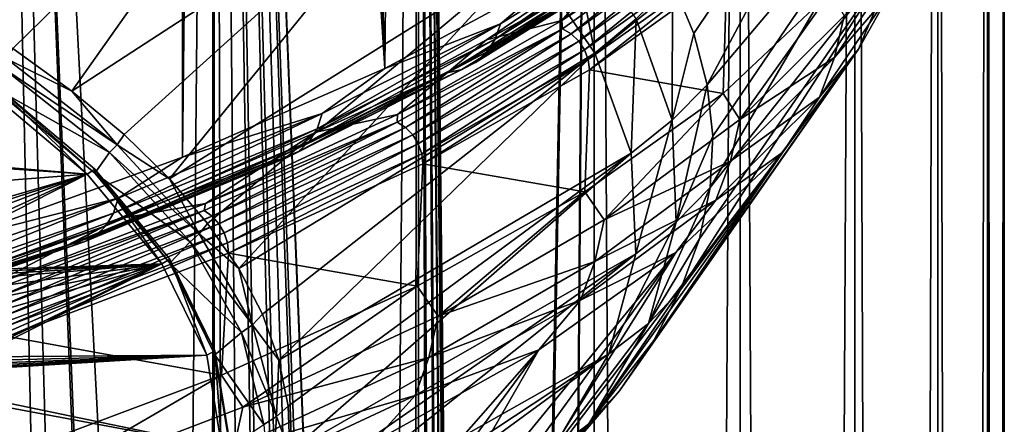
# Model space of a CAD drawing. Header units: millimetres. Extents: x -24 to 24, y 0 to 188.
# Tile 253 of 256: x 18.15 to 24.25, y 134.42 to 136.93. Entities that reach past the tile are written whole.
import ezdxf

# ---------------------------------------------------------------- set-up
doc = ezdxf.new("R2010")
doc.units = ezdxf.units.MM
doc.header["$LTSCALE"] = 58.620611
for name, color, linetype in [('168', 7, 'CONTINUOUS'), ('169', 7, 'CONTINUOUS'), ('194', 7, 'CONTINUOUS'), ('197', 7, 'CONTINUOUS'), ('201', 7, 'CONTINUOUS'), ('214', 7, 'CONTINUOUS'), ('215', 7, 'CONTINUOUS'), ('216', 7, 'CONTINUOUS'), ('222', 7, 'CONTINUOUS'), ('223', 7, 'CONTINUOUS'), ('226', 7, 'CONTINUOUS'), ('228', 7, 'CONTINUOUS'), ('279', 7, 'CONTINUOUS'), ('31', 7, 'CONTINUOUS'), ('348', 7, 'CONTINUOUS')]:
    doc.layers.add(name, color=color, linetype=linetype)

msp = doc.modelspace()

# ---------------------------------------------------------------- linework, layer by layer
at = {"layer": '168', "color": 7, "linetype": 'CONTINUOUS'}
for points in [[(21.1264, 136.9002, 221.8282), (22.0605, 137.4834, 223.678), (21.0935, 136.8054, 221.8767), (21.1264, 136.9002, 221.8282)], [(21.0935, 136.8054, 221.8767), (22.0605, 137.4834, 223.678), (22.0261, 137.3877, 223.7236), (21.0935, 136.8054, 221.8767)], [(21.1264, 136.9002, 221.8282), (21.4878, 137.2063, 222.4332), (22.0605, 137.4834, 223.678), (21.1264, 136.9002, 221.8282)], [(21.9171, 137.3977, 224.6886), (21.0401, 136.8005, 222.7945), (21.7146, 137.1719, 223.9312), (21.9171, 137.3977, 224.6886)], [(21.0935, 136.8054, 221.8767), (22.0261, 137.3877, 223.7236), (21.0409, 136.7242, 221.932), (21.0935, 136.8054, 221.8767)], [(21.0409, 136.7242, 221.932), (22.0261, 137.3877, 223.7236), (21.9711, 137.3051, 223.7743), (21.0409, 136.7242, 221.932)], [(21.0409, 136.7242, 221.932), (21.9711, 137.3051, 223.7743), (20.9712, 136.6606, 221.9914), (21.0409, 136.7242, 221.932)], [(20.9712, 136.6606, 221.9914), (21.9711, 137.3051, 223.7743), (21.8984, 137.2395, 223.8275), (20.9712, 136.6606, 221.9914)], [(20.9712, 136.6606, 221.9914), (21.8984, 137.2395, 223.8275), (20.888, 136.6178, 222.0519), (20.9712, 136.6606, 221.9914)], [(20.888, 136.6178, 222.0519), (21.8984, 137.2395, 223.8275), (21.8114, 137.1944, 223.8807), (20.888, 136.6178, 222.0519)], [(20.4089, 136.6238, 220.5858), (21.4878, 137.2063, 222.4332), (21.1264, 136.9002, 221.8282), (20.4089, 136.6238, 220.5858)], [(21.7146, 137.1719, 223.9312), (20.7953, 136.5978, 222.1104), (21.8114, 137.1944, 223.8807), (21.7146, 137.1719, 223.9312)], [(20.7953, 136.5978, 222.1104), (20.888, 136.6178, 222.0519), (21.8114, 137.1944, 223.8807), (20.7953, 136.5978, 222.1104)], [(21.7146, 137.1719, 223.9312), (21.0401, 136.8005, 222.7945), (20.7953, 136.5978, 222.1104), (21.7146, 137.1719, 223.9312)], [(20.0223, 136.3445, 220.0658), (21.1264, 136.9002, 221.8282), (19.9911, 136.2506, 220.117), (20.0223, 136.3445, 220.0658)], [(19.9911, 136.2506, 220.117), (21.1264, 136.9002, 221.8282), (21.0935, 136.8054, 221.8767), (19.9911, 136.2506, 220.117)], [(20.0223, 136.3445, 220.0658), (20.4089, 136.6238, 220.5858), (21.1264, 136.9002, 221.8282), (20.0223, 136.3445, 220.0658)], [(19.9911, 136.2506, 220.117), (21.0935, 136.8054, 221.8767), (19.9412, 136.1708, 220.1767), (19.9911, 136.2506, 220.117)], [(19.9412, 136.1708, 220.1767), (21.0935, 136.8054, 221.8767), (21.0409, 136.7242, 221.932), (19.9412, 136.1708, 220.1767)], [(21.0401, 136.8005, 222.7945), (19.9836, 136.2302, 220.9855), (20.7953, 136.5978, 222.1104), (21.0401, 136.8005, 222.7945)], [(19.9412, 136.1708, 220.1767), (21.0409, 136.7242, 221.932), (19.8752, 136.109, 220.2419), (19.9412, 136.1708, 220.1767)], [(19.8752, 136.109, 220.2419), (21.0409, 136.7242, 221.932), (20.9712, 136.6606, 221.9914), (19.8752, 136.109, 220.2419)], [(19.8752, 136.109, 220.2419), (20.9712, 136.6606, 221.9914), (19.7963, 136.0683, 220.3093), (19.8752, 136.109, 220.2419)], [(19.7963, 136.0683, 220.3093), (20.9712, 136.6606, 221.9914), (20.888, 136.6178, 222.0519), (19.7963, 136.0683, 220.3093)], [(19.1559, 136.0738, 218.8413), (20.4089, 136.6238, 220.5858), (20.0223, 136.3445, 220.0658), (19.1559, 136.0738, 218.8413)], [(20.7953, 136.5978, 222.1104), (19.7084, 136.0508, 220.3756), (20.888, 136.6178, 222.0519), (20.7953, 136.5978, 222.1104)], [(19.7084, 136.0508, 220.3756), (19.7963, 136.0683, 220.3093), (20.888, 136.6178, 222.0519), (19.7084, 136.0508, 220.3756)], [(20.7953, 136.5978, 222.1104), (19.9836, 136.2302, 220.9855), (19.7084, 136.0508, 220.3756), (20.7953, 136.5978, 222.1104)], [(18.757, 135.8208, 218.4048), (20.0223, 136.3445, 220.0658), (18.7277, 135.7277, 218.4586), (18.757, 135.8208, 218.4048)], [(18.7277, 135.7277, 218.4586), (20.0223, 136.3445, 220.0658), (19.9911, 136.2506, 220.117), (18.7277, 135.7277, 218.4586)], [(18.757, 135.8208, 218.4048), (19.1559, 136.0738, 218.8413), (20.0223, 136.3445, 220.0658), (18.757, 135.8208, 218.4048)], [(18.7277, 135.7277, 218.4586), (19.9911, 136.2506, 220.117), (18.681, 135.6492, 218.5225), (18.7277, 135.7277, 218.4586)], [(18.681, 135.6492, 218.5225), (19.9911, 136.2506, 220.117), (19.9412, 136.1708, 220.1767), (18.681, 135.6492, 218.5225)], [(19.9836, 136.2302, 220.9855), (18.7566, 135.6916, 219.2773), (19.7084, 136.0508, 220.3756), (19.9836, 136.2302, 220.9855)], [(18.681, 135.6492, 218.5225), (19.9412, 136.1708, 220.1767), (18.6192, 135.5891, 218.5931), (18.681, 135.6492, 218.5225)], [(18.6192, 135.5891, 218.5931), (19.9412, 136.1708, 220.1767), (19.8752, 136.109, 220.2419), (18.6192, 135.5891, 218.5931)], [(17.7394, 135.5608, 217.2145), (19.1559, 136.0738, 218.8413), (18.757, 135.8208, 218.4048), (17.7394, 135.5608, 217.2145)], [(19.7084, 136.0508, 220.3756), (18.4629, 135.5354, 218.7407), (19.7963, 136.0683, 220.3093), (19.7084, 136.0508, 220.3756)], [(18.4629, 135.5354, 218.7407), (18.5452, 135.5505, 218.6671), (19.7963, 136.0683, 220.3093), (18.4629, 135.5354, 218.7407)], [(19.7084, 136.0508, 220.3756), (18.7566, 135.6916, 219.2773), (18.4629, 135.5354, 218.7407), (19.7084, 136.0508, 220.3756)], [(18.6192, 135.5891, 218.5931), (19.8752, 136.109, 220.2419), (18.5452, 135.5505, 218.6671), (18.6192, 135.5891, 218.5931)], [(18.5452, 135.5505, 218.6671), (19.8752, 136.109, 220.2419), (19.7963, 136.0683, 220.3093), (18.5452, 135.5505, 218.6671)], [(17.3406, 135.3333, 216.8587), (18.757, 135.8208, 218.4048), (17.3136, 135.241, 216.9149), (17.3406, 135.3333, 216.8587)], [(17.3136, 135.241, 216.9149), (18.757, 135.8208, 218.4048), (18.7277, 135.7277, 218.4586), (17.3136, 135.241, 216.9149)], [(17.3406, 135.3333, 216.8587), (17.7394, 135.5608, 217.2145), (18.757, 135.8208, 218.4048), (17.3406, 135.3333, 216.8587)], [(17.3136, 135.241, 216.9149), (18.7277, 135.7277, 218.4586), (17.2704, 135.1637, 216.9826), (17.3136, 135.241, 216.9149)], [(17.2704, 135.1637, 216.9826), (18.7277, 135.7277, 218.4586), (18.681, 135.6492, 218.5225), (17.2704, 135.1637, 216.9826)], [(18.7566, 135.6916, 219.2773), (17.3695, 135.1893, 217.6844), (18.4629, 135.5354, 218.7407), (18.7566, 135.6916, 219.2773)], [(17.2704, 135.1637, 216.9826), (18.681, 135.6492, 218.5225), (17.2132, 135.1052, 217.0583), (17.2704, 135.1637, 216.9826)], [(17.2132, 135.1052, 217.0583), (18.681, 135.6492, 218.5225), (18.6192, 135.5891, 218.5931), (17.2132, 135.1052, 217.0583)], [(17.2132, 135.1052, 217.0583), (18.6192, 135.5891, 218.5931), (17.1449, 135.0686, 217.1384), (17.2132, 135.1052, 217.0583)], [(17.1449, 135.0686, 217.1384), (18.6192, 135.5891, 218.5931), (18.5452, 135.5505, 218.6671), (17.1449, 135.0686, 217.1384)], [(18.4629, 135.5354, 218.7407), (17.0688, 135.0555, 217.2188), (18.5452, 135.5505, 218.6671), (18.4629, 135.5354, 218.7407)], [(17.0688, 135.0555, 217.2188), (17.1449, 135.0686, 217.1384), (18.5452, 135.5505, 218.6671), (17.0688, 135.0555, 217.2188)], [(18.4629, 135.5354, 218.7407), (17.3695, 135.1893, 217.6844), (17.0688, 135.0555, 217.2188), (18.4629, 135.5354, 218.7407)]]:
    msp.add_3dface(points, dxfattribs=at)
at = {"layer": '169', "color": 7, "linetype": 'CONTINUOUS'}
for points in [[(20.7122, 167.416, 210.8298), (20.4089, 136.6238, 220.5858), (19.4575, 166.8796, 209.0568), (20.7122, 167.416, 210.8298)], [(21.4878, 137.2063, 222.4332), (20.4089, 136.6238, 220.5858), (20.7122, 167.416, 210.8298), (21.4878, 137.2063, 222.4332)], [(19.4575, 166.8796, 209.0568), (20.4089, 136.6238, 220.5858), (19.4002, 160.0153, 211.251), (19.4575, 166.8796, 209.0568)], [(19.4002, 160.0153, 211.251), (20.4089, 136.6238, 220.5858), (19.3427, 153.1164, 213.4562), (19.4002, 160.0153, 211.251)], [(20.4089, 136.6238, 220.5858), (19.1559, 136.0738, 218.8413), (19.3427, 153.1164, 213.4562), (20.4089, 136.6238, 220.5858)], [(19.3427, 153.1164, 213.4562), (19.1559, 136.0738, 218.8413), (19.1628, 152.2478, 213.4938), (19.3427, 153.1164, 213.4562)], [(19.1559, 136.0738, 218.8413), (17.7394, 135.5608, 217.2145), (19.1628, 152.2478, 213.4938), (19.1559, 136.0738, 218.8413)], [(19.1628, 152.2478, 213.4938), (17.7394, 135.5608, 217.2145), (18.9617, 151.3801, 213.5088), (19.1628, 152.2478, 213.4938)], [(18.9617, 151.3801, 213.5088), (17.7394, 135.5608, 217.2145), (18.9212, 151.2158, 213.5091), (18.9617, 151.3801, 213.5088)], [(18.9212, 151.2158, 213.5091), (17.7394, 135.5608, 217.2145), (18.7409, 150.5222, 213.5018), (18.9212, 151.2158, 213.5091)], [(18.7409, 150.5222, 213.5018), (17.7394, 135.5608, 217.2145), (18.502, 149.6828, 213.474), (18.7409, 150.5222, 213.5018)], [(18.502, 149.6828, 213.474), (17.7394, 135.5608, 217.2145), (18.4368, 149.4675, 213.4635), (18.502, 149.6828, 213.474)], [(18.4368, 149.4675, 213.4635), (17.7394, 135.5608, 217.2145), (17.978, 148.0873, 213.363), (18.4368, 149.4675, 213.4635)]]:
    msp.add_3dface(points, dxfattribs=at)
at = {"layer": '194', "color": 7, "linetype": 'CONTINUOUS'}
for points in [[(22.3257, 136.84, 236.171), (23.5707, 138.6993, 235.7431), (22.1929, 137.1556, 237.1721), (22.3257, 136.84, 236.171)], [(22.4089, 136.5228, 235.1652), (23.5707, 138.6993, 235.7431), (22.3257, 136.84, 236.171), (22.4089, 136.5228, 235.1652)], [(23.6954, 138.0465, 233.6728), (23.5707, 138.6993, 235.7431), (22.4089, 136.5228, 235.1652), (23.6954, 138.0465, 233.6728)], [(22.4424, 136.2048, 234.1567), (23.6954, 138.0465, 233.6728), (22.4089, 136.5228, 235.1652), (22.4424, 136.2048, 234.1567)], [(23.6206, 137.3931, 231.6003), (23.6954, 138.0465, 233.6728), (22.4259, 135.8867, 233.1478), (23.6206, 137.3931, 231.6003)], [(22.4259, 135.8867, 233.1478), (23.6954, 138.0465, 233.6728), (22.4424, 136.2048, 234.1567), (22.4259, 135.8867, 233.1478)], [(23.347, 136.7444, 229.5431), (23.6206, 137.3931, 231.6003), (22.2437, 135.253, 231.1379), (23.347, 136.7444, 229.5431)], [(22.2437, 135.253, 231.1379), (23.6206, 137.3931, 231.6003), (22.3596, 135.5692, 232.1408), (22.2437, 135.253, 231.1379)], [(22.3596, 135.5692, 232.1408), (23.6206, 137.3931, 231.6003), (22.4259, 135.8867, 233.1478), (22.3596, 135.5692, 232.1408)], [(22.8768, 136.1061, 227.5184), (23.347, 136.7444, 229.5431), (21.8638, 134.6272, 229.1532), (22.8768, 136.1061, 227.5184)], [(21.8638, 134.6272, 229.1532), (23.347, 136.7444, 229.5431), (22.0783, 134.9388, 230.1413), (21.8638, 134.6272, 229.1532)], [(22.0783, 134.9388, 230.1413), (23.347, 136.7444, 229.5431), (22.2437, 135.253, 231.1379), (22.0783, 134.9388, 230.1413)], [(22.214, 135.4833, 225.5434), (22.8768, 136.1061, 227.5184), (21.2897, 134.015, 227.2115), (22.214, 135.4833, 225.5434)], [(21.2897, 134.015, 227.2115), (22.8768, 136.1061, 227.5184), (21.6008, 134.3191, 228.1759), (21.2897, 134.015, 227.2115)], [(21.6008, 134.3191, 228.1759), (22.8768, 136.1061, 227.5184), (21.8638, 134.6272, 229.1532), (21.6008, 134.3191, 228.1759)], [(21.3641, 134.8815, 223.6346), (22.214, 135.4833, 225.5434), (20.5265, 133.4218, 225.3299), (21.3641, 134.8815, 223.6346)], [(20.5265, 133.4218, 225.3299), (22.214, 135.4833, 225.5434), (20.9314, 133.7157, 226.2621), (20.5265, 133.4218, 225.3299)], [(20.9314, 133.7157, 226.2621), (22.214, 135.4833, 225.5434), (21.2897, 134.015, 227.2115), (20.9314, 133.7157, 226.2621)], [(20.3344, 134.3056, 221.8082), (21.3641, 134.8815, 223.6346), (19.5809, 132.8528, 223.5253), (20.3344, 134.3056, 221.8082)], [(19.5809, 132.8528, 223.5253), (21.3641, 134.8815, 223.6346), (20.076, 133.1339, 224.417), (19.5809, 132.8528, 223.5253)], [(20.076, 133.1339, 224.417), (21.3641, 134.8815, 223.6346), (20.5265, 133.4218, 225.3299), (20.076, 133.1339, 224.417)]]:
    msp.add_3dface(points, dxfattribs=at)
at = {"layer": '197', "color": 7, "linetype": 'CONTINUOUS'}
for points in [[(21.7124, 136.7195, 237.3705), (21.5474, 137.5491, 239.2758), (21.2955, 137.3302, 239.3073), (21.7124, 136.7195, 237.3705)], [(21.9669, 136.9307, 237.3144), (21.5474, 137.5491, 239.2758), (21.7124, 136.7195, 237.3705), (21.9669, 136.9307, 237.3144)], [(22.1929, 137.1556, 237.1721), (21.9669, 136.9307, 237.3144), (22.1906, 136.3031, 235.324), (22.1929, 137.1556, 237.1721)], [(22.3257, 136.84, 236.171), (22.1929, 137.1556, 237.1721), (22.1906, 136.3031, 235.324), (22.3257, 136.84, 236.171)], [(21.9362, 136.0997, 235.4048), (21.9669, 136.9307, 237.3144), (21.7124, 136.7195, 237.3705), (21.9362, 136.0997, 235.4048)], [(22.1906, 136.3031, 235.324), (21.9669, 136.9307, 237.3144), (21.9362, 136.0997, 235.4048), (22.1906, 136.3031, 235.324)], [(22.4089, 136.5228, 235.1652), (22.3257, 136.84, 236.171), (22.1906, 136.3031, 235.324), (22.4089, 136.5228, 235.1652)], [(22.4089, 136.5228, 235.1652), (22.1906, 136.3031, 235.324), (22.2164, 135.672, 233.3224), (22.4089, 136.5228, 235.1652)], [(22.4424, 136.2048, 234.1567), (22.4089, 136.5228, 235.1652), (22.2164, 135.672, 233.3224), (22.4424, 136.2048, 234.1567)], [(21.9648, 135.4764, 233.4278), (22.1906, 136.3031, 235.324), (21.9362, 136.0997, 235.4048), (21.9648, 135.4764, 233.4278)], [(22.2164, 135.672, 233.3224), (22.1906, 136.3031, 235.324), (21.9648, 135.4764, 233.4278), (22.2164, 135.672, 233.3224)], [(22.4259, 135.8867, 233.1478), (22.4424, 136.2048, 234.1567), (22.2164, 135.672, 233.3224), (22.4259, 135.8867, 233.1478)], [(22.3596, 135.5692, 232.1408), (22.4259, 135.8867, 233.1478), (22.0443, 135.043, 231.3274), (22.3596, 135.5692, 232.1408)], [(22.4259, 135.8867, 233.1478), (22.2164, 135.672, 233.3224), (22.0443, 135.043, 231.3274), (22.4259, 135.8867, 233.1478)], [(22.0443, 135.043, 231.3274), (22.2164, 135.672, 233.3224), (21.7979, 134.855, 231.4569), (22.0443, 135.043, 231.3274)], [(21.7979, 134.855, 231.4569), (22.2164, 135.672, 233.3224), (21.9648, 135.4764, 233.4278), (21.7979, 134.855, 231.4569)], [(22.2437, 135.253, 231.1379), (22.3596, 135.5692, 232.1408), (22.0443, 135.043, 231.3274), (22.2437, 135.253, 231.1379)], [(22.0783, 134.9388, 230.1413), (22.2437, 135.253, 231.1379), (21.6755, 134.4216, 229.3568), (22.0783, 134.9388, 230.1413)], [(22.2437, 135.253, 231.1379), (22.0443, 135.043, 231.3274), (21.6755, 134.4216, 229.3568), (22.2437, 135.253, 231.1379)], [(21.6755, 134.4216, 229.3568), (22.0443, 135.043, 231.3274), (21.437, 134.2411, 229.5099), (21.6755, 134.4216, 229.3568)], [(21.437, 134.2411, 229.5099), (22.0443, 135.043, 231.3274), (21.7979, 134.855, 231.4569), (21.437, 134.2411, 229.5099)], [(21.8638, 134.6272, 229.1532), (22.0783, 134.9388, 230.1413), (21.6755, 134.4216, 229.3568), (21.8638, 134.6272, 229.1532)], [(21.6008, 134.3191, 228.1759), (21.8638, 134.6272, 229.1532), (21.1136, 133.8135, 227.4281), (21.6008, 134.3191, 228.1759)], [(21.8638, 134.6272, 229.1532), (21.6755, 134.4216, 229.3568), (21.1136, 133.8135, 227.4281), (21.8638, 134.6272, 229.1532)], [(21.1136, 133.8135, 227.4281), (21.6755, 134.4216, 229.3568), (20.8853, 133.6401, 227.6039), (21.1136, 133.8135, 227.4281)], [(20.8853, 133.6401, 227.6039), (21.6755, 134.4216, 229.3568), (21.437, 134.2411, 229.5099), (20.8853, 133.6401, 227.6039)]]:
    msp.add_3dface(points, dxfattribs=at)
at = {"layer": '201', "color": 7, "linetype": 'CONTINUOUS'}
for points in [[(23.6206, 137.3931, 231.6003), (23.347, 136.7444, 229.5431), (23.5462, 137.1014, 229.8565), (23.6206, 137.3931, 231.6003)], [(23.6408, 137.3481, 229.7668), (23.5462, 137.1014, 229.8565), (23.1973, 136.6911, 227.6833), (23.6408, 137.3481, 229.7668)], [(23.6408, 137.3481, 229.7668), (23.1973, 136.6911, 227.6833), (23.2565, 136.9509, 227.6), (23.6408, 137.3481, 229.7668)], [(23.1753, 137.0984, 227.146), (22.6114, 136.3078, 225.5602), (22.5069, 136.4682, 225.1474), (23.1753, 137.0984, 227.146)], [(23.2565, 136.9509, 227.6), (22.6114, 136.3078, 225.5602), (23.1753, 137.0984, 227.146), (23.2565, 136.9509, 227.6)], [(23.5462, 137.1014, 229.8565), (23.347, 136.7444, 229.5431), (23.104, 136.447, 227.7812), (23.5462, 137.1014, 229.8565)], [(23.5462, 137.1014, 229.8565), (23.104, 136.447, 227.7812), (23.1973, 136.6911, 227.6833), (23.5462, 137.1014, 229.8565)], [(23.2565, 136.9509, 227.6), (23.1973, 136.6911, 227.6833), (22.6114, 136.3078, 225.5602), (23.2565, 136.9509, 227.6)], [(23.347, 136.7444, 229.5431), (22.8768, 136.1061, 227.5184), (23.104, 136.447, 227.7812), (23.347, 136.7444, 229.5431)], [(23.1973, 136.6911, 227.6833), (23.104, 136.447, 227.7812), (22.5523, 136.0495, 225.6483), (23.1973, 136.6911, 227.6833)], [(23.1973, 136.6911, 227.6833), (22.5523, 136.0495, 225.6483), (22.6114, 136.3078, 225.5602), (23.1973, 136.6911, 227.6833)], [(22.5069, 136.4682, 225.1474), (21.77, 135.6855, 223.5866), (21.6494, 135.8591, 223.2155), (22.5069, 136.4682, 225.1474)], [(22.6114, 136.3078, 225.5602), (21.77, 135.6855, 223.5866), (22.5069, 136.4682, 225.1474), (22.6114, 136.3078, 225.5602)], [(23.104, 136.447, 227.7812), (22.8768, 136.1061, 227.5184), (22.4612, 135.8079, 225.7541), (23.104, 136.447, 227.7812)], [(23.104, 136.447, 227.7812), (22.4612, 135.8079, 225.7541), (22.5523, 136.0495, 225.6483), (23.104, 136.447, 227.7812)], [(22.6114, 136.3078, 225.5602), (22.5523, 136.0495, 225.6483), (21.77, 135.6855, 223.5866), (22.6114, 136.3078, 225.5602)], [(22.8768, 136.1061, 227.5184), (22.214, 135.4833, 225.5434), (22.4612, 135.8079, 225.7541), (22.8768, 136.1061, 227.5184)], [(22.5523, 136.0495, 225.6483), (22.4612, 135.8079, 225.7541), (21.7114, 135.4286, 223.6793), (22.5523, 136.0495, 225.6483)], [(22.5523, 136.0495, 225.6483), (21.7114, 135.4286, 223.6793), (21.77, 135.6855, 223.5866), (22.5523, 136.0495, 225.6483)], [(21.6494, 135.8591, 223.2155), (20.7397, 135.0894, 221.6962), (20.6101, 135.2762, 221.3666), (21.6494, 135.8591, 223.2155)], [(21.77, 135.6855, 223.5866), (20.7397, 135.0894, 221.6962), (21.6494, 135.8591, 223.2155), (21.77, 135.6855, 223.5866)], [(22.4612, 135.8079, 225.7541), (22.214, 135.4833, 225.5434), (21.6234, 135.1895, 223.7929), (22.4612, 135.8079, 225.7541)], [(22.4612, 135.8079, 225.7541), (21.6234, 135.1895, 223.7929), (21.7114, 135.4286, 223.6793), (22.4612, 135.8079, 225.7541)], [(21.77, 135.6855, 223.5866), (21.7114, 135.4286, 223.6793), (20.7397, 135.0894, 221.6962), (21.77, 135.6855, 223.5866)], [(22.214, 135.4833, 225.5434), (21.3641, 134.8815, 223.6346), (21.6234, 135.1895, 223.7929), (22.214, 135.4833, 225.5434)], [(21.7114, 135.4286, 223.6793), (21.6234, 135.1895, 223.7929), (20.6821, 134.834, 221.7935), (21.7114, 135.4286, 223.6793)], [(21.7114, 135.4286, 223.6793), (20.6821, 134.834, 221.7935), (20.7397, 135.0894, 221.6962), (21.7114, 135.4286, 223.6793)], [(20.6101, 135.2762, 221.3666), (19.5294, 134.5248, 219.9055), (19.3976, 134.7243, 219.6162), (20.6101, 135.2762, 221.3666)], [(20.7397, 135.0894, 221.6962), (19.5294, 134.5248, 219.9055), (20.6101, 135.2762, 221.3666), (20.7397, 135.0894, 221.6962)], [(21.6234, 135.1895, 223.7929), (21.3641, 134.8815, 223.6346), (20.5977, 134.5973, 221.9147), (21.6234, 135.1895, 223.7929)], [(21.6234, 135.1895, 223.7929), (20.5977, 134.5973, 221.9147), (20.6821, 134.834, 221.7935), (21.6234, 135.1895, 223.7929)], [(20.7397, 135.0894, 221.6962), (20.6821, 134.834, 221.7935), (19.5294, 134.5248, 219.9055), (20.7397, 135.0894, 221.6962)], [(20.6821, 134.834, 221.7935), (20.5977, 134.5973, 221.9147), (19.4732, 134.2708, 220.0072), (20.6821, 134.834, 221.7935)], [(20.6821, 134.834, 221.7935), (19.4732, 134.2708, 220.0072), (19.5294, 134.5248, 219.9055), (20.6821, 134.834, 221.7935)], [(21.3641, 134.8815, 223.6346), (20.3344, 134.3056, 221.8082), (20.5977, 134.5973, 221.9147), (21.3641, 134.8815, 223.6346)], [(19.3976, 134.7243, 219.6162), (18.1497, 133.9965, 218.2299), (18.0222, 134.2081, 217.979), (19.3976, 134.7243, 219.6162)], [(19.5294, 134.5248, 219.9055), (18.1497, 133.9965, 218.2299), (19.3976, 134.7243, 219.6162), (19.5294, 134.5248, 219.9055)], [(20.5977, 134.5973, 221.9147), (20.3344, 134.3056, 221.8082), (19.3932, 134.0364, 220.1356), (20.5977, 134.5973, 221.9147)], [(20.5977, 134.5973, 221.9147), (19.3932, 134.0364, 220.1356), (19.4732, 134.2708, 220.0072), (20.5977, 134.5973, 221.9147)], [(19.5294, 134.5248, 219.9055), (19.4732, 134.2708, 220.0072), (18.1497, 133.9965, 218.2299), (19.5294, 134.5248, 219.9055)]]:
    msp.add_3dface(points, dxfattribs=at)
at = {"layer": '214', "color": 7, "linetype": 'CONTINUOUS'}
for points in [[(18.0303, 136.6367, 242.0617), (17.9694, 136.5153, 241.6745), (18.7038, 136.1023, 240.3667), (18.0303, 136.6367, 242.0617)], [(17.9694, 136.5153, 241.6745), (18.6124, 135.9749, 239.9605), (18.7038, 136.1023, 240.3667), (17.9694, 136.5153, 241.6745)], [(18.7038, 136.1023, 240.3667), (18.6124, 135.9749, 239.9605), (19.2027, 135.5508, 238.6175), (18.7038, 136.1023, 240.3667)], [(18.6124, 135.9749, 239.9605), (19.0763, 135.4181, 238.1946), (19.2027, 135.5508, 238.6175), (18.6124, 135.9749, 239.9605)], [(19.2027, 135.5508, 238.6175), (19.0763, 135.4181, 238.1946), (19.5221, 134.9874, 236.8306), (19.2027, 135.5508, 238.6175)], [(19.0763, 135.4181, 238.1946), (19.3563, 134.8504, 236.3939), (19.5221, 134.9874, 236.8306), (19.0763, 135.4181, 238.1946)], [(19.5221, 134.9874, 236.8306), (19.3563, 134.8504, 236.3939), (19.6591, 134.4173, 235.0227), (19.5221, 134.9874, 236.8306)], [(19.3563, 134.8504, 236.3939), (19.45, 134.2771, 234.5756), (19.6591, 134.4173, 235.0227), (19.3563, 134.8504, 236.3939)]]:
    msp.add_3dface(points, dxfattribs=at)
at = {"layer": '215', "color": 7, "linetype": 'CONTINUOUS'}
for points in [[(18.1041, 136.7469, 242.2623), (18.0676, 136.6835, 242.1724), (18.4704, 136.4831, 241.4254), (18.1041, 136.7469, 242.2623)], [(18.0676, 136.6835, 242.1724), (18.0303, 136.6367, 242.0617), (18.75, 136.1501, 240.4806), (18.0676, 136.6835, 242.1724)], [(18.0676, 136.6835, 242.1724), (18.75, 136.1501, 240.4806), (18.4704, 136.4831, 241.4254), (18.0676, 136.6835, 242.1724)], [(18.0303, 136.6367, 242.0617), (18.7038, 136.1023, 240.3667), (18.75, 136.1501, 240.4806), (18.0303, 136.6367, 242.0617)], [(18.4704, 136.4831, 241.4254), (18.75, 136.1501, 240.4806), (18.7943, 136.2142, 240.5728), (18.4704, 136.4831, 241.4254)], [(18.7943, 136.2142, 240.5728), (18.75, 136.1501, 240.4806), (19.0749, 135.941, 239.7063), (18.7943, 136.2142, 240.5728)], [(18.75, 136.1501, 240.4806), (18.7038, 136.1023, 240.3667), (19.2587, 135.5995, 238.7342), (18.75, 136.1501, 240.4806)], [(18.75, 136.1501, 240.4806), (19.2587, 135.5995, 238.7342), (19.0749, 135.941, 239.7063), (18.75, 136.1501, 240.4806)], [(18.7038, 136.1023, 240.3667), (19.2027, 135.5508, 238.6175), (19.2587, 135.5995, 238.7342), (18.7038, 136.1023, 240.3667)], [(19.0749, 135.941, 239.7063), (19.2587, 135.5995, 238.7342), (19.3116, 135.6641, 238.828), (19.0749, 135.941, 239.7063)], [(19.3116, 135.6641, 238.828), (19.2587, 135.5995, 238.7342), (19.5038, 135.3841, 237.9399), (19.3116, 135.6641, 238.828)], [(19.2587, 135.5995, 238.7342), (19.2027, 135.5508, 238.6175), (19.589, 135.0367, 236.9492), (19.2587, 135.5995, 238.7342)], [(19.2587, 135.5995, 238.7342), (19.589, 135.0367, 236.9492), (19.5038, 135.3841, 237.9399), (19.2587, 135.5995, 238.7342)], [(19.2027, 135.5508, 238.6175), (19.5221, 134.9874, 236.8306), (19.589, 135.0367, 236.9492), (19.2027, 135.5508, 238.6175)], [(19.5038, 135.3841, 237.9399), (19.589, 135.0367, 236.9492), (19.6512, 135.1016, 237.0439), (19.5038, 135.3841, 237.9399)], [(19.6512, 135.1016, 237.0439), (19.589, 135.0367, 236.9492), (19.7534, 134.8173, 236.1423), (19.6512, 135.1016, 237.0439)], [(19.589, 135.0367, 236.9492), (19.5221, 134.9874, 236.8306), (19.7378, 134.4669, 235.1421), (19.589, 135.0367, 236.9492)], [(19.589, 135.0367, 236.9492), (19.7378, 134.4669, 235.1421), (19.7534, 134.8173, 236.1423), (19.589, 135.0367, 236.9492)], [(19.5221, 134.9874, 236.8306), (19.6591, 134.4173, 235.0227), (19.7378, 134.4669, 235.1421), (19.5221, 134.9874, 236.8306)], [(19.7534, 134.8173, 236.1423), (19.7378, 134.4669, 235.1421), (19.8101, 134.5319, 235.2371), (19.7534, 134.8173, 236.1423)], [(19.8101, 134.5319, 235.2371), (19.7378, 134.4669, 235.1421), (19.8212, 134.246, 234.3303), (19.8101, 134.5319, 235.2371)], [(19.7378, 134.4669, 235.1421), (19.6591, 134.4173, 235.0227), (19.7038, 133.8955, 233.3298), (19.7378, 134.4669, 235.1421)], [(19.7378, 134.4669, 235.1421), (19.7038, 133.8955, 233.3298), (19.8212, 134.246, 234.3303), (19.7378, 134.4669, 235.1421)]]:
    msp.add_3dface(points, dxfattribs=at)
at = {"layer": '216', "color": 7, "linetype": 'CONTINUOUS'}
for points in [[(19.8984, 138.5026, 243.0259), (17.6961, 137.0052, 243.0814), (18.1041, 136.7469, 242.2623), (19.8984, 138.5026, 243.0259)], [(19.8984, 138.5026, 243.0259), (18.1041, 136.7469, 242.2623), (18.4704, 136.4831, 241.4254), (19.8984, 138.5026, 243.0259)], [(20.689, 137.9263, 241.198), (19.8984, 138.5026, 243.0259), (18.4704, 136.4831, 241.4254), (20.689, 137.9263, 241.198)], [(20.689, 137.9263, 241.198), (18.4704, 136.4831, 241.4254), (18.7943, 136.2142, 240.5728), (20.689, 137.9263, 241.198)], [(20.689, 137.9263, 241.198), (18.7943, 136.2142, 240.5728), (19.0749, 135.941, 239.7063), (20.689, 137.9263, 241.198)], [(21.2955, 137.3302, 239.3073), (20.689, 137.9263, 241.198), (19.0749, 135.941, 239.7063), (21.2955, 137.3302, 239.3073)], [(21.2955, 137.3302, 239.3073), (19.0749, 135.941, 239.7063), (19.3116, 135.6641, 238.828), (21.2955, 137.3302, 239.3073)], [(21.2955, 137.3302, 239.3073), (19.3116, 135.6641, 238.828), (19.5038, 135.3841, 237.9399), (21.2955, 137.3302, 239.3073)], [(21.7124, 136.7195, 237.3705), (21.2955, 137.3302, 239.3073), (19.5038, 135.3841, 237.9399), (21.7124, 136.7195, 237.3705)], [(21.7124, 136.7195, 237.3705), (19.5038, 135.3841, 237.9399), (19.6512, 135.1016, 237.0439), (21.7124, 136.7195, 237.3705)], [(21.7124, 136.7195, 237.3705), (19.6512, 135.1016, 237.0439), (19.7534, 134.8173, 236.1423), (21.7124, 136.7195, 237.3705)], [(21.9362, 136.0997, 235.4048), (21.7124, 136.7195, 237.3705), (19.7534, 134.8173, 236.1423), (21.9362, 136.0997, 235.4048)], [(21.9362, 136.0997, 235.4048), (19.7534, 134.8173, 236.1423), (19.8101, 134.5319, 235.2371), (21.9362, 136.0997, 235.4048)], [(21.9362, 136.0997, 235.4048), (19.8101, 134.5319, 235.2371), (19.8212, 134.246, 234.3303), (21.9362, 136.0997, 235.4048)], [(21.9648, 135.4764, 233.4278), (21.9362, 136.0997, 235.4048), (19.8212, 134.246, 234.3303), (21.9648, 135.4764, 233.4278)], [(21.7979, 134.855, 231.4569), (21.9648, 135.4764, 233.4278), (19.7068, 133.6753, 232.5204), (21.7979, 134.855, 231.4569)], [(21.9648, 135.4764, 233.4278), (19.7868, 133.9602, 233.424), (19.7068, 133.6753, 232.5204), (21.9648, 135.4764, 233.4278)], [(21.9648, 135.4764, 233.4278), (19.8212, 134.246, 234.3303), (19.7868, 133.9602, 233.424), (21.9648, 135.4764, 233.4278)], [(21.437, 134.2411, 229.5099), (21.7979, 134.855, 231.4569), (19.411, 133.1106, 230.7292), (21.437, 134.2411, 229.5099)], [(21.7979, 134.855, 231.4569), (19.5814, 133.3919, 231.6214), (19.411, 133.1106, 230.7292), (21.7979, 134.855, 231.4569)], [(21.7979, 134.855, 231.4569), (19.7068, 133.6753, 232.5204), (19.5814, 133.3919, 231.6214), (21.7979, 134.855, 231.4569)]]:
    msp.add_3dface(points, dxfattribs=at)
at = {"layer": '222', "color": 7, "linetype": 'CONTINUOUS'}
for points in [[(22.5291, 137.2249, 224.9718), (22.5069, 136.4682, 225.1474), (21.6783, 136.6159, 223.0403), (22.5291, 137.2249, 224.9718)], [(23.1753, 137.0984, 227.146), (22.5069, 136.4682, 225.1474), (22.5291, 137.2249, 224.9718), (23.1753, 137.0984, 227.146)], [(21.6783, 136.6159, 223.0403), (21.6494, 135.8591, 223.2155), (20.6459, 136.0329, 221.1911), (21.6783, 136.6159, 223.0403)], [(22.5069, 136.4682, 225.1474), (21.6494, 135.8591, 223.2155), (21.6783, 136.6159, 223.0403), (22.5069, 136.4682, 225.1474)], [(20.6459, 136.0329, 221.1911), (20.6101, 135.2762, 221.3666), (19.4406, 135.4806, 219.4397), (20.6459, 136.0329, 221.1911)], [(21.6494, 135.8591, 223.2155), (20.6101, 135.2762, 221.3666), (20.6459, 136.0329, 221.1911), (21.6494, 135.8591, 223.2155)], [(19.4406, 135.4806, 219.4397), (19.3976, 134.7243, 219.6162), (18.0724, 134.9639, 217.8008), (19.4406, 135.4806, 219.4397)], [(20.6101, 135.2762, 221.3666), (19.3976, 134.7243, 219.6162), (19.4406, 135.4806, 219.4397), (20.6101, 135.2762, 221.3666)], [(19.3976, 134.7243, 219.6162), (18.0222, 134.2081, 217.979), (18.0724, 134.9639, 217.8008), (19.3976, 134.7243, 219.6162)]]:
    msp.add_3dface(points, dxfattribs=at)
at = {"layer": '223', "color": 7, "linetype": 'CONTINUOUS'}
for points in [[(21.5071, 136.9214, 223.1779), (22.3425, 137.529, 225.1051), (22.3549, 137.4745, 224.9601), (21.5071, 136.9214, 223.1779)], [(21.5107, 136.8702, 223.0436), (21.5071, 136.9214, 223.1779), (22.3549, 137.4745, 224.9601), (21.5107, 136.8702, 223.0436)], [(21.5107, 136.8702, 223.0436), (22.3549, 137.4745, 224.9601), (21.5652, 136.8386, 223.0264), (21.5107, 136.8702, 223.0436)], [(21.5652, 136.8386, 223.0264), (22.3549, 137.4745, 224.9601), (22.4116, 137.4444, 224.9478), (21.5652, 136.8386, 223.0264)], [(21.5652, 136.8386, 223.0264), (22.4116, 137.4444, 224.9478), (21.6121, 136.794, 223.0171), (21.5652, 136.8386, 223.0264)], [(21.6121, 136.794, 223.0171), (22.4116, 137.4444, 224.9478), (22.4602, 137.4012, 224.9427), (21.6121, 136.794, 223.0171)], [(21.6121, 136.794, 223.0171), (22.4602, 137.4012, 224.9427), (21.648, 136.7395, 223.0164), (21.6121, 136.794, 223.0171)], [(21.648, 136.7395, 223.0164), (22.4602, 137.4012, 224.9427), (22.4976, 137.3476, 224.9452), (21.648, 136.7395, 223.0164)], [(21.6706, 136.6787, 223.0244), (21.648, 136.7395, 223.0164), (22.4976, 137.3476, 224.9452), (21.6706, 136.6787, 223.0244)], [(22.5211, 137.2875, 224.9551), (21.6706, 136.6787, 223.0244), (22.4976, 137.3476, 224.9452), (22.5211, 137.2875, 224.9551)], [(22.5211, 137.2875, 224.9551), (21.6783, 136.6159, 223.0403), (21.6706, 136.6787, 223.0244), (22.5211, 137.2875, 224.9551)], [(22.5291, 137.2249, 224.9718), (21.6783, 136.6159, 223.0403), (22.5211, 137.2875, 224.9551), (22.5291, 137.2249, 224.9718)], [(20.4893, 136.3394, 221.3321), (21.5071, 136.9214, 223.1779), (21.5107, 136.8702, 223.0436), (20.4893, 136.3394, 221.3321)], [(20.4863, 136.2917, 221.2087), (20.4893, 136.3394, 221.3321), (21.5107, 136.8702, 223.0436), (20.4863, 136.2917, 221.2087)], [(20.4863, 136.2917, 221.2087), (21.5107, 136.8702, 223.0436), (20.5383, 136.2586, 221.1869), (20.4863, 136.2917, 221.2087)], [(20.5383, 136.2586, 221.1869), (21.5107, 136.8702, 223.0436), (21.5652, 136.8386, 223.0264), (20.5383, 136.2586, 221.1869)], [(20.5383, 136.2586, 221.1869), (21.5652, 136.8386, 223.0264), (20.5829, 136.2128, 221.1736), (20.5383, 136.2586, 221.1869)], [(20.5829, 136.2128, 221.1736), (21.5652, 136.8386, 223.0264), (21.6121, 136.794, 223.0171), (20.5829, 136.2128, 221.1736)], [(20.5829, 136.2128, 221.1736), (21.6121, 136.794, 223.0171), (20.6171, 136.1573, 221.1698), (20.5829, 136.2128, 221.1736)], [(20.6171, 136.1573, 221.1698), (21.6121, 136.794, 223.0171), (21.648, 136.7395, 223.0164), (20.6171, 136.1573, 221.1698)], [(20.6386, 136.0959, 221.1758), (20.6171, 136.1573, 221.1698), (21.648, 136.7395, 223.0164), (20.6386, 136.0959, 221.1758)], [(21.6706, 136.6787, 223.0244), (20.6386, 136.0959, 221.1758), (21.648, 136.7395, 223.0164), (21.6706, 136.6787, 223.0244)], [(21.6706, 136.6787, 223.0244), (20.6459, 136.0329, 221.1911), (20.6386, 136.0959, 221.1758), (21.6706, 136.6787, 223.0244)], [(21.6783, 136.6159, 223.0403), (20.6459, 136.0329, 221.1911), (21.6706, 136.6787, 223.0244), (21.6783, 136.6159, 223.0403)], [(19.2978, 135.7881, 219.5834), (20.4893, 136.3394, 221.3321), (20.4863, 136.2917, 221.2087), (19.2978, 135.7881, 219.5834)], [(19.2903, 135.7437, 219.4709), (19.2978, 135.7881, 219.5834), (20.4863, 136.2917, 221.2087), (19.2903, 135.7437, 219.4709)], [(19.2903, 135.7437, 219.4709), (20.4863, 136.2917, 221.2087), (19.3392, 135.7093, 219.4446), (19.2903, 135.7437, 219.4709)], [(19.3392, 135.7093, 219.4446), (20.4863, 136.2917, 221.2087), (20.5383, 136.2586, 221.1869), (19.3392, 135.7093, 219.4446)], [(19.3392, 135.7093, 219.4446), (20.5383, 136.2586, 221.1869), (19.3812, 135.6622, 219.4275), (19.3392, 135.7093, 219.4446)], [(19.3812, 135.6622, 219.4275), (20.5383, 136.2586, 221.1869), (20.5829, 136.2128, 221.1736), (19.3812, 135.6622, 219.4275)], [(19.3812, 135.6622, 219.4275), (20.5829, 136.2128, 221.1736), (19.4135, 135.6058, 219.4209), (19.3812, 135.6622, 219.4275)], [(19.4135, 135.6058, 219.4209), (20.5829, 136.2128, 221.1736), (20.6171, 136.1573, 221.1698), (19.4135, 135.6058, 219.4209)], [(19.4337, 135.5438, 219.425), (19.4135, 135.6058, 219.4209), (20.6171, 136.1573, 221.1698), (19.4337, 135.5438, 219.425)], [(20.6386, 136.0959, 221.1758), (19.4337, 135.5438, 219.425), (20.6171, 136.1573, 221.1698), (20.6386, 136.0959, 221.1758)], [(20.6386, 136.0959, 221.1758), (19.4406, 135.4806, 219.4397), (19.4337, 135.5438, 219.425), (20.6386, 136.0959, 221.1758)], [(20.6459, 136.0329, 221.1911), (19.4406, 135.4806, 219.4397), (20.6386, 136.0959, 221.1758), (20.6459, 136.0329, 221.1911)], [(17.9428, 135.272, 217.9467), (19.2978, 135.7881, 219.5834), (19.2903, 135.7437, 219.4709), (17.9428, 135.272, 217.9467)], [(17.9327, 135.2309, 217.8446), (17.9428, 135.272, 217.9467), (19.2903, 135.7437, 219.4709), (17.9327, 135.2309, 217.8446)], [(17.9327, 135.2309, 217.8446), (19.2903, 135.7437, 219.4709), (17.9782, 135.1952, 217.8142), (17.9327, 135.2309, 217.8446)], [(17.9782, 135.1952, 217.8142), (19.2903, 135.7437, 219.4709), (19.3392, 135.7093, 219.4446), (17.9782, 135.1952, 217.8142)], [(17.9782, 135.1952, 217.8142), (19.3392, 135.7093, 219.4446), (18.0172, 135.1471, 217.7936), (17.9782, 135.1952, 217.8142)], [(18.0172, 135.1471, 217.7936), (19.3392, 135.7093, 219.4446), (19.3812, 135.6622, 219.4275), (18.0172, 135.1471, 217.7936)], [(18.0172, 135.1471, 217.7936), (19.3812, 135.6622, 219.4275), (18.0472, 135.0898, 217.7842), (18.0172, 135.1471, 217.7936)], [(18.0472, 135.0898, 217.7842), (19.3812, 135.6622, 219.4275), (19.4135, 135.6058, 219.4209), (18.0472, 135.0898, 217.7842)], [(18.066, 135.0273, 217.7866), (18.0472, 135.0898, 217.7842), (19.4135, 135.6058, 219.4209), (18.066, 135.0273, 217.7866)], [(19.4337, 135.5438, 219.425), (18.066, 135.0273, 217.7866), (19.4135, 135.6058, 219.4209), (19.4337, 135.5438, 219.425)], [(19.4337, 135.5438, 219.425), (18.0724, 134.9639, 217.8008), (18.066, 135.0273, 217.7866), (19.4337, 135.5438, 219.425)], [(19.4406, 135.4806, 219.4397), (18.0724, 134.9639, 217.8008), (19.4337, 135.5438, 219.425), (19.4406, 135.4806, 219.4397)]]:
    msp.add_3dface(points, dxfattribs=at)
at = {"layer": '226', "color": 7, "linetype": 'CONTINUOUS'}
for points in [[(21.9171, 137.3977, 224.6886), (22.3425, 137.529, 225.1051), (21.5071, 136.9214, 223.1779), (21.9171, 137.3977, 224.6886)], [(21.0401, 136.8005, 222.7945), (21.9171, 137.3977, 224.6886), (21.5071, 136.9214, 223.1779), (21.0401, 136.8005, 222.7945)], [(21.0401, 136.8005, 222.7945), (21.5071, 136.9214, 223.1779), (20.4893, 136.3394, 221.3321), (21.0401, 136.8005, 222.7945)], [(19.9836, 136.2302, 220.9855), (21.0401, 136.8005, 222.7945), (20.4893, 136.3394, 221.3321), (19.9836, 136.2302, 220.9855)], [(19.9836, 136.2302, 220.9855), (20.4893, 136.3394, 221.3321), (19.2978, 135.7881, 219.5834), (19.9836, 136.2302, 220.9855)], [(18.7566, 135.6916, 219.2773), (19.9836, 136.2302, 220.9855), (19.2978, 135.7881, 219.5834), (18.7566, 135.6916, 219.2773)], [(18.7566, 135.6916, 219.2773), (19.2978, 135.7881, 219.5834), (17.9428, 135.272, 217.9467), (18.7566, 135.6916, 219.2773)], [(17.3695, 135.1893, 217.6844), (18.7566, 135.6916, 219.2773), (17.9428, 135.272, 217.9467), (17.3695, 135.1893, 217.6844)]]:
    msp.add_3dface(points, dxfattribs=at)
at = {"layer": '228', "color": 7, "linetype": 'CONTINUOUS'}
for points in [[(18.6124, 135.9749, 239.9605), (17.9694, 136.5153, 241.6745), (17.9694, 136.5402, 241.6665), (18.6124, 135.9749, 239.9605)], [(18.6125, 135.9998, 239.9525), (18.6124, 135.9749, 239.9605), (17.9694, 136.5402, 241.6665), (18.6125, 135.9998, 239.9525)], [(19.0763, 135.4181, 238.1946), (18.6124, 135.9749, 239.9605), (18.6125, 135.9998, 239.9525), (19.0763, 135.4181, 238.1946)], [(19.0763, 135.443, 238.1867), (19.0763, 135.4181, 238.1946), (18.6125, 135.9998, 239.9525), (19.0763, 135.443, 238.1867)], [(19.3563, 134.8753, 236.386), (19.0763, 135.4181, 238.1946), (19.0763, 135.443, 238.1867), (19.3563, 134.8753, 236.386)], [(19.3563, 134.8504, 236.3939), (19.0763, 135.4181, 238.1946), (19.3563, 134.8753, 236.386), (19.3563, 134.8504, 236.3939)], [(19.45, 134.302, 234.5678), (19.3563, 134.8504, 236.3939), (19.3563, 134.8753, 236.386), (19.45, 134.302, 234.5678)], [(19.45, 134.2771, 234.5756), (19.3563, 134.8504, 236.3939), (19.45, 134.302, 234.5678), (19.45, 134.2771, 234.5756)]]:
    msp.add_3dface(points, dxfattribs=at)
at = {"layer": '279', "color": 7, "linetype": 'CONTINUOUS'}
for points in [[(18.5647, 135.9698, 239.9467), (17.9233, 136.5089, 241.6563), (16.1775, 136.1674, 240.412), (18.5647, 135.9698, 239.9467)], [(15.802, 135.7552, 238.9728), (18.5647, 135.9698, 239.9467), (15.9811, 136.1457, 240.312), (15.802, 135.7552, 238.9728)], [(15.9811, 136.1457, 240.312), (18.5647, 135.9698, 239.9467), (16.1775, 136.1674, 240.412), (15.9811, 136.1457, 240.312)], [(18.5647, 135.9698, 239.9467), (15.802, 135.7552, 238.9728), (16.6009, 135.4011, 237.9341), (18.5647, 135.9698, 239.9467)], [(16.8136, 135.4041, 237.9755), (18.5647, 135.9698, 239.9467), (16.6009, 135.4011, 237.9341), (16.8136, 135.4041, 237.9755)], [(17.0367, 135.3954, 237.9776), (18.5647, 135.9698, 239.9467), (16.8136, 135.4041, 237.9755), (17.0367, 135.3954, 237.9776)], [(17.259, 135.3746, 237.9374), (18.5647, 135.9698, 239.9467), (17.0367, 135.3954, 237.9776), (17.259, 135.3746, 237.9374)], [(17.3657, 135.3599, 237.9018), (18.5647, 135.9698, 239.9467), (17.259, 135.3746, 237.9374), (17.3657, 135.3599, 237.9018)], [(19.0272, 135.4145, 238.1854), (18.5647, 135.9698, 239.9467), (17.3657, 135.3599, 237.9018), (19.0272, 135.4145, 238.1854)], [(17.4682, 135.3424, 237.8562), (19.0272, 135.4145, 238.1854), (17.3657, 135.3599, 237.9018), (17.4682, 135.3424, 237.8562)], [(17.5653, 135.3223, 237.8012), (19.0272, 135.4145, 238.1854), (17.4682, 135.3424, 237.8562), (17.5653, 135.3223, 237.8012)], [(17.6562, 135.2997, 237.7373), (19.0272, 135.4145, 238.1854), (17.5653, 135.3223, 237.8012), (17.6562, 135.2997, 237.7373)], [(17.8159, 135.2479, 237.5854), (19.0272, 135.4145, 238.1854), (17.6562, 135.2997, 237.7373), (17.8159, 135.2479, 237.5854)], [(17.9411, 135.1889, 237.4063), (19.0272, 135.4145, 238.1854), (17.8159, 135.2479, 237.5854), (17.9411, 135.1889, 237.4063)], [(19.3066, 134.8482, 236.3894), (19.0272, 135.4145, 238.1854), (17.878, 134.8383, 236.2741), (19.3066, 134.8482, 236.3894)], [(17.878, 134.8383, 236.2741), (19.0272, 135.4145, 238.1854), (17.9368, 134.8655, 236.3671), (17.878, 134.8383, 236.2741)], [(17.9368, 134.8655, 236.3671), (19.0272, 135.4145, 238.1854), (18.0244, 134.9254, 236.5671), (17.9368, 134.8655, 236.3671)], [(18.0271, 135.1247, 237.207), (19.0272, 135.4145, 238.1854), (17.9411, 135.1889, 237.4063), (18.0271, 135.1247, 237.207)], [(18.0244, 134.9254, 236.5671), (19.0272, 135.4145, 238.1854), (18.0695, 134.9903, 236.7792), (18.0244, 134.9254, 236.5671)], [(18.0704, 135.0576, 236.9952), (19.0272, 135.4145, 238.1854), (18.0271, 135.1247, 237.207), (18.0704, 135.0576, 236.9952)], [(18.0695, 134.9903, 236.7792), (19.0272, 135.4145, 238.1854), (18.0704, 135.0576, 236.9952), (18.0695, 134.9903, 236.7792)], [(19.4, 134.2764, 234.5759), (19.3066, 134.8482, 236.3894), (17.2505, 134.7222, 235.8282), (19.4, 134.2764, 234.5759)], [(17.2505, 134.7222, 235.8282), (19.3066, 134.8482, 236.3894), (17.4597, 134.7398, 235.912), (17.2505, 134.7222, 235.8282)], [(17.4597, 134.7398, 235.912), (19.3066, 134.8482, 236.3894), (17.5574, 134.7537, 235.9683), (17.4597, 134.7398, 235.912)], [(17.5574, 134.7537, 235.9683), (19.3066, 134.8482, 236.3894), (17.6489, 134.7707, 236.0332), (17.5574, 134.7537, 235.9683)], [(17.6489, 134.7707, 236.0332), (19.3066, 134.8482, 236.3894), (17.7334, 134.7906, 236.1063), (17.6489, 134.7707, 236.0332)], [(17.7334, 134.7906, 236.1063), (19.3066, 134.8482, 236.3894), (17.81, 134.8132, 236.1869), (17.7334, 134.7906, 236.1063)], [(17.81, 134.8132, 236.1869), (19.3066, 134.8482, 236.3894), (17.878, 134.8383, 236.2741), (17.81, 134.8132, 236.1869)], [(16.4686, 134.36, 234.5477), (19.4, 134.2764, 234.5759), (17.0334, 134.7183, 235.7849), (16.4686, 134.36, 234.5477)], [(17.0334, 134.7183, 235.7849), (19.4, 134.2764, 234.5759), (17.2505, 134.7222, 235.8282), (17.0334, 134.7183, 235.7849)]]:
    msp.add_3dface(points, dxfattribs=at)
at = {"layer": '31', "color": 7, "linetype": 'CONTINUOUS'}
for points in [[(17.8757, 122.3884, 16.3866), (18.2308, 122.1239, 15.9906), (17.921, 148, 16.3371), (17.8757, 122.3884, 16.3866)], [(18.9921, 121.3877, 15.0785), (19.0175, 121.3576, 15.0465), (17.921, 148, 16.3371), (18.9921, 121.3877, 15.0785)], [(18.6582, 121.7459, 15.4898), (18.9921, 121.3877, 15.0785), (17.921, 148, 16.3371), (18.6582, 121.7459, 15.4898)], [(19.0175, 121.3576, 15.0465), (19.3332, 120.9422, 14.6386), (17.921, 148, 16.3371), (19.0175, 121.3576, 15.0465)], [(17.921, 148, 16.3371), (19.3332, 120.9422, 14.6386), (19.3519, 148, 14.6139), (17.921, 148, 16.3371)], [(18.4811, 121.9117, 15.7006), (18.6582, 121.7459, 15.4898), (17.921, 148, 16.3371), (18.4811, 121.9117, 15.7006)], [(18.2308, 122.1239, 15.9906), (18.4811, 121.9117, 15.7006), (17.921, 148, 16.3371), (18.2308, 122.1239, 15.9906)], [(19.3519, 0.5, -14.6139), (17.921, 0.5, -16.3371), (19.3519, 148, -14.6139), (19.3519, 0.5, -14.6139)], [(19.3519, 148, -14.6139), (17.921, 0.5, -16.3371), (17.921, 148, -16.3371), (19.3519, 148, -14.6139)], [(19.3332, 120.9422, 14.6386), (19.4297, 120.7981, 14.5103), (19.3519, 148, 14.6139), (19.3332, 120.9422, 14.6386)], [(20.5762, 117.7395, 12.8328), (20.5823, 117.7092, 12.8231), (19.3519, 148, 14.6139), (20.5762, 117.7395, 12.8328)], [(19.3519, 148, 14.6139), (20.5823, 117.7092, 12.8231), (20.6178, 148, 12.766), (19.3519, 148, 14.6139)], [(20.3812, 118.5761, 13.1404), (20.425, 118.4088, 13.0721), (19.3519, 148, 14.6139), (20.3812, 118.5761, 13.1404)], [(20.2561, 119.0036, 13.3323), (20.3812, 118.5761, 13.1404), (19.3519, 148, 14.6139), (20.2561, 119.0036, 13.3323)], [(20.425, 118.4088, 13.0721), (20.5762, 117.7395, 12.8328), (19.3519, 148, 14.6139), (20.425, 118.4088, 13.0721)], [(20.1242, 119.3907, 13.5307), (20.2561, 119.0036, 13.3323), (19.3519, 148, 14.6139), (20.1242, 119.3907, 13.5307)], [(20.0698, 119.5348, 13.6113), (20.1242, 119.3907, 13.5307), (19.3519, 148, 14.6139), (20.0698, 119.5348, 13.6113)], [(19.8071, 120.1333, 13.9907), (19.8591, 120.0258, 13.9169), (19.3519, 148, 14.6139), (19.8071, 120.1333, 13.9907)], [(19.6143, 120.4955, 14.2598), (19.8071, 120.1333, 13.9907), (19.3519, 148, 14.6139), (19.6143, 120.4955, 14.2598)], [(19.8591, 120.0258, 13.9169), (20.0698, 119.5348, 13.6113), (19.3519, 148, 14.6139), (19.8591, 120.0258, 13.9169)], [(19.4297, 120.7981, 14.5103), (19.6143, 120.4955, 14.2598), (19.3519, 148, 14.6139), (19.4297, 120.7981, 14.5103)], [(20.6178, 0.5, -12.766), (19.3519, 0.5, -14.6139), (20.6178, 148, -12.766), (20.6178, 0.5, -12.766)], [(20.6178, 148, -12.766), (19.3519, 0.5, -14.6139), (19.3519, 148, -14.6139), (20.6178, 148, -12.766)], [(20.5823, 117.7092, 12.8231), (20.7077, 116.9893, 12.6196), (20.6178, 148, 12.766), (20.5823, 117.7092, 12.8231)], [(21.0077, 113.1121, 12.1135), (21.0278, 112.1431, 12.0787), (20.6178, 148, 12.766), (21.0077, 113.1121, 12.1135)], [(20.6178, 148, 12.766), (21.0278, 112.1431, 12.0787), (21.7077, 148, 10.8092), (20.6178, 148, 12.766)], [(21.0054, 113.1938, 12.1176), (21.0077, 113.1121, 12.1135), (20.6178, 148, 12.766), (21.0054, 113.1938, 12.1176)], [(20.9729, 114.069, 12.1738), (21.0054, 113.1938, 12.1176), (20.6178, 148, 12.766), (20.9729, 114.069, 12.1738)], [(20.9672, 114.1891, 12.1836), (20.9729, 114.069, 12.1738), (20.6178, 148, 12.766), (20.9672, 114.1891, 12.1836)], [(20.9194, 115.0039, 12.2654), (20.9672, 114.1891, 12.1836), (20.6178, 148, 12.766), (20.9194, 115.0039, 12.2654)], [(20.9094, 115.1428, 12.2824), (20.9194, 115.0039, 12.2654), (20.6178, 148, 12.766), (20.9094, 115.1428, 12.2824)], [(20.842, 115.9163, 12.3965), (20.9094, 115.1428, 12.2824), (20.6178, 148, 12.766), (20.842, 115.9163, 12.3965)], [(20.823, 116.0972, 12.4283), (20.842, 115.9163, 12.3965), (20.6178, 148, 12.766), (20.823, 116.0972, 12.4283)], [(20.7311, 116.8306, 12.5811), (20.823, 116.0972, 12.4283), (20.6178, 148, 12.766), (20.7311, 116.8306, 12.5811)], [(20.7077, 116.9893, 12.6196), (20.7311, 116.8306, 12.5811), (20.6178, 148, 12.766), (20.7077, 116.9893, 12.6196)], [(21.7077, 0.5, -10.8092), (20.6178, 0.5, -12.766), (21.7077, 148, -10.8092), (21.7077, 0.5, -10.8092)], [(21.7077, 148, -10.8092), (20.6178, 0.5, -12.766), (20.6178, 148, -12.766), (21.7077, 148, -10.8092)], [(21.0278, 112.1431, 12.0787), (21.0354, 111.3835, 12.0654), (21.7077, 148, 10.8092), (21.0278, 112.1431, 12.0787)], [(21.0354, 111.3835, 12.0654), (21.2392, 81.4528, 11.7029), (21.7077, 148, 10.8092), (21.0354, 111.3835, 12.0654)], [(21.2392, 81.4528, 11.7029), (21.7077, 0.5, 10.8092), (21.7077, 148, 10.8092), (21.2392, 81.4528, 11.7029)], [(22.6125, 0.5, -8.7601), (21.7077, 0.5, -10.8092), (22.6125, 148, -8.7601), (22.6125, 0.5, -8.7601)], [(22.6125, 148, -8.7601), (21.7077, 0.5, -10.8092), (21.7077, 148, -10.8092), (22.6125, 148, -8.7601)], [(21.7077, 0.5, 10.8092), (22.6125, 0.5, 8.7601), (21.7077, 148, 10.8092), (21.7077, 0.5, 10.8092)], [(21.7077, 148, 10.8092), (22.6125, 0.5, 8.7601), (22.6125, 148, 8.7601), (21.7077, 148, 10.8092)], [(23.3243, 0.5, -6.6363), (22.6125, 0.5, -8.7601), (23.3243, 148, -6.6363), (23.3243, 0.5, -6.6363)], [(23.3243, 148, -6.6363), (22.6125, 0.5, -8.7601), (22.6125, 148, -8.7601), (23.3243, 148, -6.6363)], [(22.6125, 0.5, 8.7601), (23.3243, 0.5, 6.6363), (22.6125, 148, 8.7601), (22.6125, 0.5, 8.7601)], [(22.6125, 148, 8.7601), (23.3243, 0.5, 6.6363), (23.3243, 148, 6.6363), (22.6125, 148, 8.7601)], [(23.8371, 0.5, -4.4559), (23.3243, 0.5, -6.6363), (23.8371, 148, -4.4559), (23.8371, 0.5, -4.4559)], [(23.8371, 148, -4.4559), (23.3243, 0.5, -6.6363), (23.3243, 148, -6.6363), (23.8371, 148, -4.4559)], [(23.3243, 0.5, 6.6363), (23.8371, 0.5, 4.4559), (23.3243, 148, 6.6363), (23.3243, 0.5, 6.6363)], [(23.3243, 148, 6.6363), (23.8371, 0.5, 4.4559), (23.8371, 148, 4.4559), (23.3243, 148, 6.6363)], [(24.1466, 0.5, -2.2375), (23.8371, 0.5, -4.4559), (24.1466, 148, -2.2375), (24.1466, 0.5, -2.2375)], [(24.1466, 148, -2.2375), (23.8371, 0.5, -4.4559), (23.8371, 148, -4.4559), (24.1466, 148, -2.2375)], [(23.8371, 0.5, 4.4559), (24.1466, 0.5, 2.2375), (23.8371, 148, 4.4559), (23.8371, 0.5, 4.4559)], [(23.8371, 148, 4.4559), (24.1466, 0.5, 2.2375), (24.1466, 148, 2.2375), (23.8371, 148, 4.4559)], [(24.25, 0.5), (24.1466, 0.5, -2.2375), (24.25, 148), (24.25, 0.5)], [(24.25, 148), (24.1466, 0.5, -2.2375), (24.1466, 148, -2.2375), (24.25, 148)], [(24.1466, 0.5, 2.2375), (24.25, 0.5), (24.1466, 148, 2.2375), (24.1466, 0.5, 2.2375)], [(24.1466, 148, 2.2375), (24.25, 0.5), (24.25, 148), (24.1466, 148, 2.2375)]]:
    msp.add_3dface(points, dxfattribs=at)
at = {"layer": '348', "color": 7, "linetype": 'CONTINUOUS'}
for points in [[(17.9694, 136.5402, 241.6665), (17.9233, 136.5089, 241.6563), (18.5647, 135.9698, 239.9467), (17.9694, 136.5402, 241.6665)], [(18.6125, 135.9998, 239.9525), (17.9694, 136.5402, 241.6665), (18.5647, 135.9698, 239.9467), (18.6125, 135.9998, 239.9525)], [(18.6125, 135.9998, 239.9525), (18.5647, 135.9698, 239.9467), (19.0272, 135.4145, 238.1854), (18.6125, 135.9998, 239.9525)], [(19.0763, 135.443, 238.1867), (18.6125, 135.9998, 239.9525), (19.0272, 135.4145, 238.1854), (19.0763, 135.443, 238.1867)], [(19.0763, 135.443, 238.1867), (19.0272, 135.4145, 238.1854), (19.3066, 134.8482, 236.3894), (19.0763, 135.443, 238.1867)], [(19.3563, 134.8753, 236.386), (19.0763, 135.443, 238.1867), (19.3066, 134.8482, 236.3894), (19.3563, 134.8753, 236.386)], [(19.3563, 134.8753, 236.386), (19.3066, 134.8482, 236.3894), (19.4, 134.2764, 234.5759), (19.3563, 134.8753, 236.386)], [(19.45, 134.302, 234.5678), (19.3563, 134.8753, 236.386), (19.4, 134.2764, 234.5759), (19.45, 134.302, 234.5678)]]:
    msp.add_3dface(points, dxfattribs=at)

doc.saveas('drawing.dxf')
